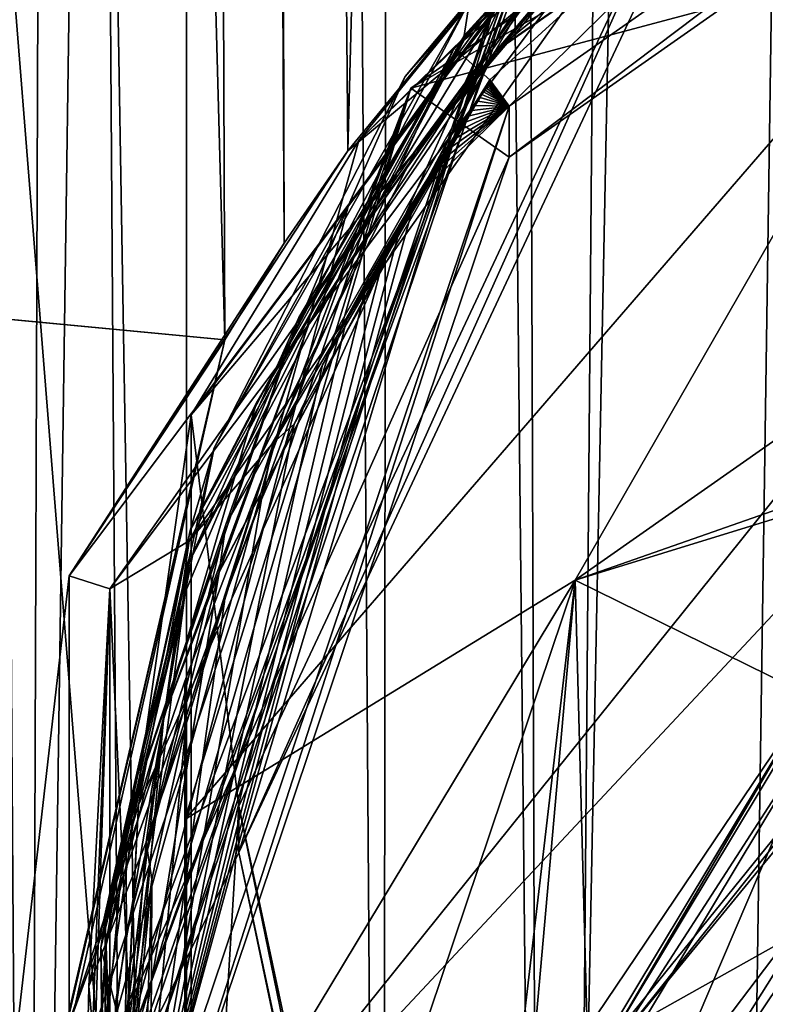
# Model space of a CAD drawing. Header units: metres. Extents: x -28 to 28, y -243 to 28.
# Tile 31 of 147: x -11.94 to -7.59, y -221.23 to -215.48. Entities that reach past the tile are written whole.
import ezdxf

# ---------------------------------------------------------------- set-up
doc = ezdxf.new("R2010")
doc.units = ezdxf.units.M
doc.layers.add('solid_10661043', color=7, linetype='CONTINUOUS')

msp = doc.modelspace()

# ---------------------------------------------------------------- linework, layer by layer
at = {"layer": 'solid_10661043'}
for points in [[(-10.966475, -238.970718, 149.437729), (-10.953393, -30.718679, 120.170097), (-14.528935, -28.46401, 119.761185)], [(-12.831446, -237.567673, 149.195709), (-10.966475, -238.970718, 149.437729), (-14.528935, -28.46401, 119.761185)], [(-10.966475, -238.970718, 149.437729), (-8.796749, -239.850555, 149.604691), (-10.953393, -30.718679, 120.170097)], [(-8.796749, -239.850555, 149.604691), (-7.076779, -32.296349, 120.462425), (-10.953393, -30.718679, 120.170097)], [(-9.819463, -232.415909, 144.802475), (-10.507792, -134.568008, 131.03302), (-9.640027, -31.808626, 116.613411)], [(-8.883803, -234.662857, 145.140564), (-9.819463, -232.415909, 144.802475), (-9.640027, -31.808626, 116.613411)], [(-8.883803, -234.662857, 145.140564), (-9.640027, -31.808626, 116.613411), (-4.885979, -33.363503, 116.919937)], [(-8.796749, -239.850555, 149.604691), (-6.468189, -240.147827, 149.682373), (-7.076779, -32.296349, 120.462425)], [(-7.844851, -235.373428, 145.262589), (-8.883803, -234.662857, 145.140564), (-4.885979, -33.363503, 116.919937)], [(-6.610481, -235.649948, 145.324188), (-7.844851, -235.373428, 145.262589), (-4.885979, -33.363503, 116.919937)], [(-11.893538, -232.556244, 143.908066), (-13.263363, -36.867573, 116.36544), (-11.196074, -36.726776, 117.26329)], [(-11.893538, -232.556244, 143.908066), (-11.196074, -36.726776, 117.26329), (-10.507792, -134.568008, 131.03302)], [(-11.917707, -232.559906, 143.88324), (-12.745056, -232.854248, 141.832581), (-13.263363, -36.867573, 116.36544)], [(-11.893538, -232.556244, 143.908066), (-11.917707, -232.559906, 143.88324), (-13.263363, -36.867573, 116.36544)], [(-15.217851, -53.187336, 102.70079), (-11.358574, -53.469826, 100.690819), (-10.740769, -217.352692, 125.08474)], [(-15.217851, -53.187336, 102.70079), (-10.740769, -217.352692, 125.08474), (-14.939706, -216.954956, 127.926125)], [(-10.395082, -216.788528, 124.908409), (-11.358574, -53.469826, 100.690819), (-10.578897, -150.074173, 114.974297)], [(-10.395082, -216.788528, 124.908409), (-10.740769, -217.352692, 125.08474), (-11.358574, -53.469826, 100.690819)], [(-10.023762, -216.251022, 124.748093), (-10.578897, -150.074173, 114.974297), (-5.708911, -53.593536, 99.810516)], [(-5.645599, -212.603287, 123.564728), (-10.023762, -216.251022, 124.748093), (-5.708911, -53.593536, 99.810516)], [(-11.893538, -232.556244, 143.908066), (-10.507792, -134.568008, 131.03302), (-9.819463, -232.415909, 144.802475)], [(-10.395082, -216.788528, 124.908409), (-10.578897, -150.074173, 114.974297), (-10.023762, -216.251022, 124.748093)], [(-11.355526, -223.03804, 136.270813), (-11.453786, -208.963531, 132.502228), (-12.488004, -208.853409, 132.940475)], [(-11.355526, -223.03804, 136.270813), (-12.488004, -208.853409, 132.940475), (-12.389744, -222.927917, 136.709076)], [(-6.028765, -216.405304, 134.349167), (0, -209.284256, 132.277649), (-11.453786, -208.963531, 132.502228)], [(-11.355526, -223.03804, 136.270813), (-6.028765, -216.405304, 134.349167), (-11.453786, -208.963531, 132.502228)], [(-3.688202, -211.695923, 125.099075), (-6.575505, -215.061996, 117.909462), (-9.655563, -215.883743, 126.221199)], [(-3.468622, -212.348114, 125.273827), (-3.688202, -211.695923, 125.099075), (-9.655563, -215.883743, 126.221199)], [(-3.499615, -211.722748, 127.220039), (-9.162863, -215.669067, 128.379074), (-4.950876, -212.18187, 127.483177)], [(-9.162512, -215.669907, 128.374115), (-9.162863, -215.669067, 128.379074), (-3.499615, -211.722748, 127.220039)], [(-9.162512, -215.669907, 128.374115), (-3.499615, -211.722748, 127.220039), (-3.499562, -211.72403, 127.215202)], [(-9.162512, -215.669907, 128.374115), (-3.499562, -211.72403, 127.215202), (-8.036794, -214.339554, 127.872185)], [(-3.468608, -212.050461, 126.384644), (-9.081252, -215.989319, 127.440056), (-5.272007, -212.260361, 126.696663)], [(-9.081248, -216.286957, 126.329239), (-9.081252, -215.989319, 127.440056), (-3.468608, -212.050461, 126.384644)], [(-9.081248, -216.286957, 126.329239), (-3.468608, -212.050461, 126.384644), (-3.468622, -212.348114, 125.273827)], [(-5.75, -212.12352, 128.879807), (-6.759584, -212.236908, 130.989807), (-9.959292, -216.189377, 129.969238)], [(-5.75, -212.12352, 128.879807), (-9.959292, -216.189377, 129.969238), (-9.081252, -215.32933, 129.903168)], [(-9.162863, -215.669067, 128.379074), (-7.100542, -213.478027, 127.86512), (-4.950876, -212.18187, 127.483177)], [(-7.924373, -214.242767, 131.527283), (-10.937171, -217.791, 132.478027), (-6.759584, -212.236908, 130.989807)], [(-9.959292, -216.189377, 129.969238), (-6.759584, -212.236908, 130.989807), (-10.937171, -217.791, 132.478027)], [(-5.272007, -212.260361, 126.696663), (-9.403211, -215.650299, 127.604996), (-7.053384, -213.010803, 126.538437)], [(-9.195887, -215.835266, 127.500992), (-9.403211, -215.650299, 127.604996), (-5.272007, -212.260361, 126.696663)], [(-9.081252, -215.989319, 127.440056), (-9.195887, -215.835266, 127.500992), (-5.272007, -212.260361, 126.696663)], [(-9.081248, -216.286957, 126.329239), (-3.468622, -212.348114, 125.273827), (-9.655563, -215.883743, 126.221199)], [(-7.200444, -212.815521, 126.486107), (-10.023762, -216.251022, 124.748093), (-5.645599, -212.603287, 123.564728)], [(-7.200444, -212.815521, 126.486107), (-11.650452, -218.731781, 128.071365), (-10.023762, -216.251022, 124.748093)], [(-11.412658, -218.80632, 128.091339), (-11.650452, -218.731781, 128.071365), (-7.200444, -212.815521, 126.486107)], [(-7.053384, -213.010803, 126.538437), (-11.412658, -218.80632, 128.091339), (-7.200444, -212.815521, 126.486107)], [(-10.949994, -218.52774, 128.407761), (-11.412658, -218.80632, 128.091339), (-7.053384, -213.010803, 126.538437)], [(-10.949994, -218.52774, 128.407761), (-7.053384, -213.010803, 126.538437), (-9.403211, -215.650299, 127.604996)], [(-9.162863, -215.669067, 128.379074), (-8.891034, -215.192764, 128.361725), (-7.100542, -213.478027, 127.86512)], [(-9.313177, -215.375793, 129.155579), (-9.345374, -215.576584, 129.274567), (-7.674692, -213.748367, 128.746872)], [(-9.110255, -215.341293, 129.325165), (-7.674692, -213.748367, 128.746872), (-9.345374, -215.576584, 129.274567)], [(-9.690015, -215.816284, 129.649887), (-9.313177, -215.375793, 129.155579), (-8.113791, -213.93573, 129.108551)], [(-8.571406, -214.566223, 129.226837), (-9.690015, -215.816284, 129.649887), (-8.113791, -213.93573, 129.108551)], [(-8.145899, -214.226669, 128.146729), (-9.317843, -215.550537, 128.528275), (-8.381365, -214.552048, 127.87265)], [(-8.891034, -215.192764, 128.361725), (-9.317843, -215.550537, 128.528275), (-8.145899, -214.226669, 128.146729)], [(-7.924373, -214.242767, 131.527283), (-10.658893, -220.075089, 133.090057), (-10.937171, -217.791, 132.478027)], [(-10.658893, -220.346848, 132.075836), (-10.658893, -220.075089, 133.090057), (-7.924373, -214.242767, 131.527283)], [(-7.924418, -214.514587, 130.513077), (-10.658893, -220.346848, 132.075836), (-7.924373, -214.242767, 131.527283)], [(-9.623872, -216.238968, 128.419235), (-8.036794, -214.339554, 127.872185), (-8.381365, -214.552048, 127.87265)], [(-9.162512, -215.669907, 128.374115), (-8.036794, -214.339554, 127.872185), (-9.623872, -216.238968, 128.419235)], [(-7.924418, -214.514587, 130.513077), (-9.081239, -215.122269, 130.675903), (-10.658893, -220.346848, 132.075836)], [(-9.317843, -215.550537, 128.528275), (-10.30917, -217.222687, 128.639053), (-8.381365, -214.552048, 127.87265)], [(-9.623872, -216.238968, 128.419235), (-8.381365, -214.552048, 127.87265), (-10.30917, -217.222687, 128.639053)], [(-8.571406, -214.566223, 129.226837), (-9.019197, -215.223267, 129.296417), (-10.02015, -216.567444, 129.801529)], [(-8.571406, -214.566223, 129.226837), (-10.02015, -216.567444, 129.801529), (-9.690015, -215.816284, 129.649887)], [(-6.575505, -215.061996, 117.909462), (-3.321812, -214.984421, 117.180382), (-8.696975, -218.756622, 118.191139)], [(-5.715565, -217.712433, 117.911346), (-8.696975, -218.756622, 118.191139), (-3.321812, -214.984421, 117.180382)], [(-10.975, -220.152939, 119.273575), (-6.575505, -215.061996, 117.909462), (-8.696975, -218.756622, 118.191139)], [(-9.655563, -215.883743, 126.221199), (-6.575505, -215.061996, 117.909462), (-10.975, -220.152939, 119.273575)], [(-11.225, -221.702362, 131.610809), (-11.225, -221.4953, 132.38356), (-9.081239, -215.122269, 130.675903)], [(-10.658893, -220.346848, 132.075836), (-9.081239, -215.122269, 130.675903), (-11.225, -221.4953, 132.38356)], [(-9.081252, -215.32933, 129.903168), (-11.225, -221.702362, 131.610809), (-9.081239, -215.122269, 130.675903)], [(-8.891034, -215.192764, 128.361725), (-10.24759, -217.25325, 128.952393), (-9.317843, -215.550537, 128.528275)], [(-9.162863, -215.669067, 128.379074), (-10.24759, -217.25325, 128.952393), (-8.891034, -215.192764, 128.361725)], [(-11.325838, -221.524216, 131.089172), (-9.019197, -215.223267, 129.296417), (-9.110255, -215.341293, 129.325165)], [(-10.02015, -216.567444, 129.801529), (-9.019197, -215.223267, 129.296417), (-11.325838, -221.524216, 131.089172)], [(-11.5, -221.743454, 131.457458), (-11.225, -221.702362, 131.610809), (-9.081252, -215.32933, 129.903168)], [(-9.959292, -216.189377, 129.969238), (-11.5, -221.743454, 131.457458), (-9.081252, -215.32933, 129.903168)], [(-9.110255, -215.341293, 129.325165), (-11.24456, -220.068588, 130.554169), (-11.329391, -221.708008, 131.135803)], [(-11.325838, -221.524216, 131.089172), (-9.110255, -215.341293, 129.325165), (-11.329391, -221.708008, 131.135803)], [(-9.110255, -215.341293, 129.325165), (-10.556757, -217.720367, 129.887604), (-11.24456, -220.068588, 130.554169)], [(-9.313177, -215.375793, 129.155579), (-10.943769, -218.465942, 130.037827), (-9.345374, -215.576584, 129.274567)], [(-10.804158, -217.983521, 130.268417), (-10.943769, -218.465942, 130.037827), (-9.313177, -215.375793, 129.155579)], [(-10.804158, -217.983521, 130.268417), (-9.313177, -215.375793, 129.155579), (-9.690015, -215.816284, 129.649887)], [(-9.110255, -215.341293, 129.325165), (-9.345374, -215.576584, 129.274567), (-10.556757, -217.720367, 129.887604)], [(-9.317843, -215.550537, 128.528275), (-10.947369, -218.645248, 129.411804), (-10.30917, -217.222687, 128.639053)], [(-10.24759, -217.25325, 128.952393), (-10.947369, -218.645248, 129.411804), (-9.317843, -215.550537, 128.528275)], [(-10.943769, -218.465942, 130.037827), (-10.556757, -217.720367, 129.887604), (-9.345374, -215.576584, 129.274567)], [(-10.457154, -217.95192, 128.10675), (-10.949994, -218.52774, 128.407761), (-9.403211, -215.650299, 127.604996)], [(-9.162863, -215.669067, 128.379074), (-10.774734, -218.708527, 129.247726), (-10.24759, -217.25325, 128.952393)], [(-10.774598, -218.709427, 129.242783), (-10.774734, -218.708527, 129.247726), (-9.162863, -215.669067, 128.379074)], [(-10.774598, -218.709427, 129.242783), (-9.162863, -215.669067, 128.379074), (-9.162512, -215.669907, 128.374115)], [(-10.774598, -218.709427, 129.242783), (-9.162512, -215.669907, 128.374115), (-10.735817, -218.432434, 129.045502)], [(-9.162512, -215.669907, 128.374115), (-9.623872, -216.238968, 128.419235), (-10.735817, -218.432434, 129.045502)], [(-10.457154, -217.95192, 128.10675), (-9.403211, -215.650299, 127.604996), (-9.195887, -215.835266, 127.500992)], [(-10.02015, -216.567444, 129.801529), (-10.804158, -217.983521, 130.268417), (-9.690015, -215.816284, 129.649887)], [(-10.457154, -217.95192, 128.10675), (-9.195887, -215.835266, 127.500992), (-10.337213, -217.845917, 128.005249)], [(-10.337213, -217.845917, 128.005249), (-9.195887, -215.835266, 127.500992), (-10.1713, -217.498749, 127.914078)], [(-10.1713, -217.498749, 127.914078), (-9.195887, -215.835266, 127.500992), (-10.027691, -217.220108, 127.841309)], [(-10.027691, -217.220108, 127.841309), (-9.195887, -215.835266, 127.500992), (-9.904036, -216.993744, 127.782539)], [(-9.904036, -216.993744, 127.782539), (-9.195887, -215.835266, 127.500992), (-9.797866, -216.808029, 127.734612)], [(-9.797866, -216.808029, 127.734612), (-9.195887, -215.835266, 127.500992), (-9.706853, -216.654449, 127.695221)], [(-9.706853, -216.654449, 127.695221), (-9.195887, -215.835266, 127.500992), (-9.628903, -216.526581, 127.662651)], [(-9.628903, -216.526581, 127.662651), (-9.195887, -215.835266, 127.500992), (-9.562172, -216.419495, 127.635582)], [(-9.562172, -216.419495, 127.635582), (-9.195887, -215.835266, 127.500992), (-9.505062, -216.329391, 127.612984)], [(-9.505062, -216.329391, 127.612984), (-9.195887, -215.835266, 127.500992), (-9.456207, -216.253281, 127.594063)], [(-9.456207, -216.253281, 127.594063), (-9.195887, -215.835266, 127.500992), (-9.414434, -216.188797, 127.578178)], [(-9.414434, -216.188797, 127.578178), (-9.195887, -215.835266, 127.500992), (-9.378735, -216.134018, 127.564827)], [(-9.378735, -216.134018, 127.564827), (-9.195887, -215.835266, 127.500992), (-9.348259, -216.087402, 127.553589)], [(-9.348259, -216.087402, 127.553589), (-9.195887, -215.835266, 127.500992), (-9.322294, -216.047699, 127.544136)], [(-9.322294, -216.047699, 127.544136), (-9.195887, -215.835266, 127.500992), (-9.300216, -216.01387, 127.536186)], [(-9.300216, -216.01387, 127.536186), (-9.195887, -215.835266, 127.500992), (-9.281479, -215.985046, 127.529518)], [(-9.281479, -215.985046, 127.529518), (-9.195887, -215.835266, 127.500992), (-9.265612, -215.960464, 127.523926)], [(-9.265612, -215.960464, 127.523926), (-9.195887, -215.835266, 127.500992), (-9.252202, -215.939499, 127.519241)], [(-9.252202, -215.939499, 127.519241), (-9.195887, -215.835266, 127.500992), (-9.240898, -215.921616, 127.515327)], [(-9.240898, -215.921616, 127.515327), (-9.195887, -215.835266, 127.500992), (-9.231393, -215.906342, 127.512077)], [(-9.231393, -215.906342, 127.512077), (-9.195887, -215.835266, 127.500992), (-9.223428, -215.893295, 127.509377)], [(-9.223428, -215.893295, 127.509377), (-9.195887, -215.835266, 127.500992), (-9.21678, -215.882172, 127.507149)], [(-9.21678, -215.882172, 127.507149), (-9.195887, -215.835266, 127.500992), (-9.211258, -215.87265, 127.505318)], [(-9.211258, -215.87265, 127.505318), (-9.195887, -215.835266, 127.500992), (-9.206706, -215.864517, 127.503838)], [(-9.206706, -215.864517, 127.503838), (-9.195887, -215.835266, 127.500992), (-9.202991, -215.857559, 127.502655)], [(-9.202991, -215.857559, 127.502655), (-9.195887, -215.835266, 127.500992), (-9.200006, -215.851608, 127.501724)], [(-9.200006, -215.851608, 127.501724), (-9.195887, -215.835266, 127.500992), (-9.197675, -215.846497, 127.50103)], [(-9.081252, -215.989319, 127.440056), (-9.200006, -215.851608, 127.501724), (-9.197675, -215.846497, 127.50103)], [(-9.197675, -215.846497, 127.50103), (-9.195887, -215.835266, 127.500992), (-9.19596, -215.842117, 127.500565)], [(-9.081252, -215.989319, 127.440056), (-9.197675, -215.846497, 127.50103), (-9.19596, -215.842117, 127.500565)], [(-9.19596, -215.842117, 127.500565), (-9.195887, -215.835266, 127.500992), (-9.194914, -215.838364, 127.500359)], [(-9.081252, -215.989319, 127.440056), (-9.19596, -215.842117, 127.500565), (-9.194914, -215.838364, 127.500359)], [(-9.081252, -215.989319, 127.440056), (-9.194914, -215.838364, 127.500359), (-9.195887, -215.835266, 127.500992)], [(-9.081248, -216.286957, 126.329239), (-9.655563, -215.883743, 126.221199), (-11.935, -222.659988, 128.036896)], [(-11.935, -223.732986, 124.03241), (-11.935, -222.659988, 128.036896), (-9.655563, -215.883743, 126.221199)], [(-11.696309, -221.474594, 123.284599), (-11.935, -223.732986, 124.03241), (-9.655563, -215.883743, 126.221199)], [(-10.975, -219.346497, 122.283249), (-11.696309, -221.474594, 123.284599), (-9.655563, -215.883743, 126.221199)], [(-10.975, -219.346497, 122.283249), (-9.655563, -215.883743, 126.221199), (-10.975, -220.152939, 119.273575)], [(-9.081252, -215.989319, 127.440056), (-9.240898, -215.921616, 127.515327), (-9.231393, -215.906342, 127.512077)], [(-9.081252, -215.989319, 127.440056), (-9.231393, -215.906342, 127.512077), (-9.223428, -215.893295, 127.509377)], [(-9.081252, -215.989319, 127.440056), (-9.223428, -215.893295, 127.509377), (-9.21678, -215.882172, 127.507149)], [(-9.081252, -215.989319, 127.440056), (-9.21678, -215.882172, 127.507149), (-9.211258, -215.87265, 127.505318)], [(-9.081252, -215.989319, 127.440056), (-9.211258, -215.87265, 127.505318), (-9.206706, -215.864517, 127.503838)], [(-9.081252, -215.989319, 127.440056), (-9.206706, -215.864517, 127.503838), (-9.202991, -215.857559, 127.502655)], [(-9.081252, -215.989319, 127.440056), (-9.202991, -215.857559, 127.502655), (-9.200006, -215.851608, 127.501724)], [(-9.081252, -215.989319, 127.440056), (-9.281479, -215.985046, 127.529518), (-9.265612, -215.960464, 127.523926)], [(-9.081252, -215.989319, 127.440056), (-9.265612, -215.960464, 127.523926), (-9.252202, -215.939499, 127.519241)], [(-9.081252, -215.989319, 127.440056), (-9.252202, -215.939499, 127.519241), (-9.240898, -215.921616, 127.515327)], [(-9.081252, -215.989319, 127.440056), (-11.225, -222.36235, 129.147705), (-9.628903, -216.526581, 127.662651)], [(-11.225, -222.659988, 128.036896), (-11.225, -222.36235, 129.147705), (-9.081252, -215.989319, 127.440056)], [(-9.081248, -216.286957, 126.329239), (-11.225, -222.659988, 128.036896), (-9.081252, -215.989319, 127.440056)], [(-9.081252, -215.989319, 127.440056), (-9.628903, -216.526581, 127.662651), (-9.562172, -216.419495, 127.635582)], [(-9.081252, -215.989319, 127.440056), (-9.562172, -216.419495, 127.635582), (-9.505062, -216.329391, 127.612984)], [(-9.081252, -215.989319, 127.440056), (-9.505062, -216.329391, 127.612984), (-9.456207, -216.253281, 127.594063)], [(-9.081252, -215.989319, 127.440056), (-9.456207, -216.253281, 127.594063), (-9.414434, -216.188797, 127.578178)], [(-9.081252, -215.989319, 127.440056), (-9.414434, -216.188797, 127.578178), (-9.378735, -216.134018, 127.564827)], [(-9.081252, -215.989319, 127.440056), (-9.378735, -216.134018, 127.564827), (-9.348259, -216.087402, 127.553589)], [(-9.081252, -215.989319, 127.440056), (-9.348259, -216.087402, 127.553589), (-9.322294, -216.047699, 127.544136)], [(-9.081252, -215.989319, 127.440056), (-9.322294, -216.047699, 127.544136), (-9.300216, -216.01387, 127.536186)], [(-9.081252, -215.989319, 127.440056), (-9.300216, -216.01387, 127.536186), (-9.281479, -215.985046, 127.529518)], [(-9.959292, -216.189377, 129.969238), (-10.937171, -217.791, 132.478027), (-11.5, -221.743454, 131.457458)], [(-11.650452, -218.731781, 128.071365), (-10.395082, -216.788528, 124.908409), (-10.023762, -216.251022, 124.748093)], [(-10.735817, -218.432434, 129.045502), (-9.623872, -216.238968, 128.419235), (-10.30917, -217.222687, 128.639053)], [(-9.081248, -216.286957, 126.329239), (-11.935, -222.659988, 128.036896), (-11.225, -222.659988, 128.036896)], [(-11.355526, -223.03804, 136.270813), (-7.12474, -218.511475, 134.943222), (-6.028765, -216.405304, 134.349167)], [(-11.225, -222.36235, 129.147705), (-9.706853, -216.654449, 127.695221), (-9.628903, -216.526581, 127.662651)], [(-10.02015, -216.567444, 129.801529), (-11.325838, -221.524216, 131.089172), (-10.972887, -218.829498, 130.445877)], [(-10.02015, -216.567444, 129.801529), (-10.972887, -218.829498, 130.445877), (-10.804158, -217.983521, 130.268417)], [(-11.225, -222.36235, 129.147705), (-9.797866, -216.808029, 127.734612), (-9.706853, -216.654449, 127.695221)], [(-11.650452, -218.731781, 128.071365), (-10.740769, -217.352692, 125.08474), (-10.395082, -216.788528, 124.908409)], [(-11.225, -222.36235, 129.147705), (-9.904036, -216.993744, 127.782539), (-9.797866, -216.808029, 127.734612)], [(-14.658052, -234.323502, 131.347031), (-14.939706, -216.954956, 127.926125), (-10.740769, -217.352692, 125.08474)], [(-11.225, -222.36235, 129.147705), (-10.027691, -217.220108, 127.841309), (-9.904036, -216.993744, 127.782539)], [(-10.947369, -218.645248, 129.411804), (-11.318819, -220.169296, 129.476212), (-10.30917, -217.222687, 128.639053)], [(-10.735817, -218.432434, 129.045502), (-10.30917, -217.222687, 128.639053), (-11.318819, -220.169296, 129.476212)], [(-11.225, -222.36235, 129.147705), (-10.1713, -217.498749, 127.914078), (-10.027691, -217.220108, 127.841309)], [(-10.24759, -217.25325, 128.952393), (-11.096741, -219.55336, 129.606674), (-10.947369, -218.645248, 129.411804)], [(-10.774734, -218.708527, 129.247726), (-11.096741, -219.55336, 129.606674), (-10.24759, -217.25325, 128.952393)], [(-14.566467, -234.351852, 131.239807), (-14.658052, -234.323502, 131.347031), (-10.740769, -217.352692, 125.08474)], [(-12.227839, -223.753601, 126.801163), (-14.566467, -234.351852, 131.239807), (-10.740769, -217.352692, 125.08474)], [(-11.650452, -218.731781, 128.071365), (-12.227839, -223.753601, 126.801163), (-10.740769, -217.352692, 125.08474)], [(-11.225, -222.36235, 129.147705), (-10.337213, -217.845917, 128.005249), (-10.1713, -217.498749, 127.914078)], [(-10.943769, -218.465942, 130.037827), (-11.24456, -220.068588, 130.554169), (-10.556757, -217.720367, 129.887604)], [(-5.715565, -217.712433, 117.911346), (-5.652492, -217.817963, 117.939621), (-8.696975, -218.756622, 118.191139)], [(-11.5, -221.743454, 131.457458), (-10.937171, -217.791, 132.478027), (-10.937171, -224.656082, 134.31752)], [(-10.658893, -220.075089, 133.090057), (-10.937171, -224.656082, 134.31752), (-10.937171, -217.791, 132.478027)], [(-11.225, -222.36235, 129.147705), (-10.526999, -218.285187, 128.121201), (-10.337213, -217.845917, 128.005249)], [(-10.457154, -217.95192, 128.10675), (-10.337213, -217.845917, 128.005249), (-10.526999, -218.285187, 128.121201)], [(-5.652492, -217.817963, 117.939621), (-7.318684, -219.435486, 118.373039), (-8.696975, -218.756622, 118.191139)], [(-5.637803, -217.912552, 117.684898), (-8.476583, -221.486069, 118.642418), (-8.50496, -221.460464, 118.708572)], [(-7.318685, -219.487244, 118.179855), (-5.637803, -217.912552, 117.684898), (-8.50496, -221.460464, 118.708572)], [(-5.637803, -217.912552, 117.684898), (-5.602021, -217.980042, 117.67247), (-8.476583, -221.486069, 118.642418)], [(-10.457154, -217.95192, 128.10675), (-11.200155, -220.285736, 128.769714), (-10.949994, -218.52774, 128.407761)], [(-10.457154, -217.95192, 128.10675), (-10.969078, -219.6035, 128.471664), (-11.200155, -220.285736, 128.769714)], [(-10.457154, -217.95192, 128.10675), (-10.739886, -218.852081, 128.27153), (-10.969078, -219.6035, 128.471664)], [(-10.457154, -217.95192, 128.10675), (-10.526999, -218.285187, 128.121201), (-10.739886, -218.852081, 128.27153)], [(-11.464299, -220.903091, 131.095322), (-10.943769, -218.465942, 130.037827), (-10.804158, -217.983521, 130.268417)], [(-10.972887, -218.829498, 130.445877), (-11.464299, -220.903091, 131.095322), (-10.804158, -217.983521, 130.268417)], [(-7.239349, -219.57193, 118.099014), (-5.602021, -217.980042, 117.67247), (-8.58188, -222.716446, 118.941582)], [(-5.591261, -218.268219, 117.749687), (-8.58188, -222.716446, 118.941582), (-5.602021, -217.980042, 117.67247)], [(-7.239349, -219.57193, 118.099014), (-8.476583, -221.486069, 118.642418), (-5.602021, -217.980042, 117.67247)], [(-11.225, -222.36235, 129.147705), (-10.739886, -218.852081, 128.27153), (-10.526999, -218.285187, 128.121201)], [(-5.591261, -218.268219, 117.749687), (-8.13539, -223.202301, 117.590561), (-8.58188, -222.716446, 118.941582)], [(-5.591261, -218.268219, 117.749687), (-5.300373, -218.985519, 116.46067), (-8.13539, -223.202301, 117.590561)], [(-11.315401, -220.808456, 129.719116), (-10.735817, -218.432434, 129.045502), (-11.318819, -220.169296, 129.476212)], [(-10.774598, -218.709427, 129.242783), (-10.735817, -218.432434, 129.045502), (-11.315401, -220.808456, 129.719116)], [(-11.464299, -220.903091, 131.095322), (-11.439875, -220.735764, 130.680573), (-10.943769, -218.465942, 130.037827)], [(-10.943769, -218.465942, 130.037827), (-11.439875, -220.735764, 130.680573), (-11.24456, -220.068588, 130.554169)], [(-10.949994, -218.52774, 128.407761), (-11.536098, -221.126907, 129.129166), (-11.412658, -218.80632, 128.091339)], [(-11.200155, -220.285736, 128.769714), (-11.536098, -221.126907, 129.129166), (-10.949994, -218.52774, 128.407761)], [(-11.355526, -223.03804, 136.270813), (-7.457942, -220.850571, 135.579025), (-7.12474, -218.511475, 134.943222)], [(-10.947369, -218.645248, 129.411804), (-11.44031, -220.908417, 130.052658), (-11.318819, -220.169296, 129.476212)], [(-11.096741, -219.55336, 129.606674), (-11.44031, -220.908417, 130.052658), (-10.947369, -218.645248, 129.411804)], [(-10.774734, -218.708527, 129.247726), (-11.33, -222.081207, 130.196945), (-11.33, -222.07991, 130.201767)], [(-10.774598, -218.709427, 129.242783), (-11.33, -222.081207, 130.196945), (-10.774734, -218.708527, 129.247726)], [(-10.774734, -218.708527, 129.247726), (-11.33, -222.07991, 130.201767), (-11.096741, -219.55336, 129.606674)], [(-10.774598, -218.709427, 129.242783), (-11.315401, -220.808456, 129.719116), (-11.33, -222.081207, 130.196945)], [(-11.650452, -218.731781, 128.071365), (-11.650452, -226.044662, 130.030853), (-12.227839, -223.753601, 126.801163)], [(-11.412658, -218.80632, 128.091339), (-11.650452, -226.044662, 130.030853), (-11.650452, -218.731781, 128.071365)], [(-10.975, -222.534378, 119.484673), (-8.696975, -218.756622, 118.191139), (-10.75, -224.859955, 119.826523)], [(-10.975, -222.534378, 119.484673), (-10.975, -220.152939, 119.273575), (-8.696975, -218.756622, 118.191139)], [(-9.273857, -223.709702, 119.518311), (-10.75, -224.859955, 119.826523), (-8.696975, -218.756622, 118.191139)], [(-9.031406, -222.522446, 119.200188), (-9.273857, -223.709702, 119.518311), (-8.696975, -218.756622, 118.191139)], [(-9.031406, -222.522446, 119.200188), (-8.696975, -218.756622, 118.191139), (-8.62681, -221.377167, 118.893311)], [(-7.318684, -219.435486, 118.373039), (-8.62681, -221.377167, 118.893311), (-8.696975, -218.756622, 118.191139)], [(-11.412658, -218.80632, 128.091339), (-11.412658, -225.970139, 130.01088), (-11.650452, -226.044662, 130.030853)], [(-11.569784, -222.830399, 129.600494), (-11.109676, -225.363785, 130.30304), (-11.412658, -218.80632, 128.091339)], [(-11.536098, -221.126907, 129.129166), (-11.569784, -222.830399, 129.600494), (-11.412658, -218.80632, 128.091339)], [(-10.972887, -218.829498, 130.445877), (-11.381397, -221.23494, 131.126465), (-11.464299, -220.903091, 131.095322)], [(-11.109676, -225.363785, 130.30304), (-11.412658, -225.970139, 130.01088), (-11.412658, -218.80632, 128.091339)], [(-10.972887, -218.829498, 130.445877), (-11.325838, -221.524216, 131.089172), (-11.381397, -221.23494, 131.126465)], [(-11.225, -222.36235, 129.147705), (-10.969078, -219.6035, 128.471664), (-10.739886, -218.852081, 128.27153)], [(-5.300373, -218.985519, 116.46067), (-8.100316, -223.22435, 117.544586), (-8.13539, -223.202301, 117.590561)], [(-5.300373, -218.985519, 116.46067), (-8.043475, -223.244019, 117.530037), (-8.100316, -223.22435, 117.544586)], [(-5.300373, -218.985519, 116.46067), (-5.242968, -219.076813, 116.413437), (-8.043475, -223.244019, 117.530037)], [(-5.242968, -219.076813, 116.413437), (8.043475, -227.407623, 118.645668), (-8.043475, -223.244019, 117.530037)], [(-10.975, -228.406372, 124.710831), (-11.696309, -221.474594, 123.284599), (-10.975, -219.346497, 122.283249)], [(-10.975, -219.346497, 122.283249), (-10.975, -220.152939, 119.273575), (-10.975, -222.534378, 119.484673)], [(-10.975, -219.346497, 122.283249), (-10.975, -222.534378, 119.484673), (-10.975, -224.826324, 119.951996)], [(-10.975, -227.044907, 120.693268), (-10.975, -219.346497, 122.283249), (-10.975, -224.826324, 119.951996)], [(-10.975, -229.212814, 121.701157), (-10.975, -219.346497, 122.283249), (-10.975, -227.044907, 120.693268)], [(-10.975, -228.406372, 124.710831), (-10.975, -219.346497, 122.283249), (-10.975, -229.212814, 121.701157)], [(-7.318684, -219.435486, 118.373039), (-8.50496, -221.408707, 118.901764), (-8.62681, -221.377167, 118.893311)], [(-7.318684, -219.435486, 118.373039), (-8.50496, -221.460464, 118.708572), (-8.50496, -221.408707, 118.901764)], [(-7.318685, -219.487244, 118.179855), (-8.50496, -221.460464, 118.708572), (-7.318684, -219.435486, 118.373039)], [(-11.096741, -219.55336, 129.606674), (-11.395703, -221.970291, 130.289658), (-11.44031, -220.908417, 130.052658)], [(-11.096741, -219.55336, 129.606674), (-11.33, -222.07991, 130.201767), (-11.395703, -221.970291, 130.289658)], [(-7.239349, -219.57193, 118.099014), (-8.58188, -222.716446, 118.941582), (-8.407458, -221.511581, 118.618744)], [(-7.239349, -219.57193, 118.099014), (-8.407458, -221.511581, 118.618744), (-8.476583, -221.486069, 118.642418)], [(-11.225, -222.36235, 129.147705), (-11.168142, -220.503403, 128.712357), (-10.969078, -219.6035, 128.471664)], [(-11.200155, -220.285736, 128.769714), (-10.969078, -219.6035, 128.471664), (-11.168142, -220.503403, 128.712357)], [(-11.439875, -220.735764, 130.680573), (-11.376216, -222.497833, 131.239777), (-11.24456, -220.068588, 130.554169)], [(-11.329391, -221.708008, 131.135803), (-11.24456, -220.068588, 130.554169), (-11.376216, -222.497833, 131.239777)], [(-9.322083, -226.346085, 134.770355), (-10.937171, -224.656082, 134.31752), (-10.658893, -220.075089, 133.090057)], [(-9.322107, -226.617798, 133.756119), (-9.322083, -226.346085, 134.770355), (-10.658893, -220.075089, 133.090057)], [(-9.322107, -226.617798, 133.756119), (-10.658893, -220.075089, 133.090057), (-10.658893, -220.346848, 132.075836)], [(-11.44031, -220.908417, 130.052658), (-11.499953, -222.157898, 130.037399), (-11.318819, -220.169296, 129.476212)], [(-11.315401, -220.808456, 129.719116), (-11.318819, -220.169296, 129.476212), (-11.499953, -222.157898, 130.037399)], [(-11.200155, -220.285736, 128.769714), (-11.388436, -222.710205, 129.454102), (-11.536098, -221.126907, 129.129166)], [(-11.200155, -220.285736, 128.769714), (-11.168142, -220.503403, 128.712357), (-11.388436, -222.710205, 129.454102)], [(-10.658893, -220.346848, 132.075836), (-11.225, -221.4953, 132.38356), (-9.081248, -227.868332, 134.091202)], [(-9.322107, -226.617798, 133.756119), (-10.658893, -220.346848, 132.075836), (-9.081248, -227.868332, 134.091202)], [(-11.182615, -224.093185, 129.726028), (-11.388436, -222.710205, 129.454102), (-11.168142, -220.503403, 128.712357)], [(-11.225, -222.36235, 129.147705), (-11.289463, -221.421722, 128.95842), (-11.168142, -220.503403, 128.712357)], [(-11.182615, -224.093185, 129.726028), (-11.168142, -220.503403, 128.712357), (-11.289463, -221.421722, 128.95842)], [(-11.464299, -220.903091, 131.095322), (-11.439749, -222.997864, 131.318298), (-11.439875, -220.735764, 130.680573)], [(-11.439875, -220.735764, 130.680573), (-11.439749, -222.997864, 131.318298), (-11.376216, -222.497833, 131.239777)], [(-11.335375, -223.241104, 130.405365), (-11.315401, -220.808456, 129.719116), (-11.499953, -222.157898, 130.037399)], [(-9.166497, -223.104065, 136.229156), (-7.457942, -220.850571, 135.579025), (-11.355526, -223.03804, 136.270813)], [(-11.33, -222.081207, 130.196945), (-11.315401, -220.808456, 129.719116), (-11.335375, -223.241104, 130.405365)], [(-9.166497, -223.104065, 136.229156), (-6.994913, -223.169678, 136.187866), (-7.457942, -220.850571, 135.579025)], [(-11.44031, -220.908417, 130.052658), (-11.440865, -223.155914, 130.686264), (-11.499953, -222.157898, 130.037399)], [(-11.410748, -223.151093, 131.729111), (-11.439749, -222.997864, 131.318298), (-11.464299, -220.903091, 131.095322)], [(-11.381397, -221.23494, 131.126465), (-11.410748, -223.151093, 131.729111), (-11.464299, -220.903091, 131.095322)], [(-11.395703, -221.970291, 130.289658), (-11.440865, -223.155914, 130.686264), (-11.44031, -220.908417, 130.052658)], [(-11.388436, -222.710205, 129.454102), (-11.569784, -222.830399, 129.600494), (-11.536098, -221.126907, 129.129166)]]:
    msp.add_3dface(points, dxfattribs=at)

doc.saveas('drawing.dxf')
